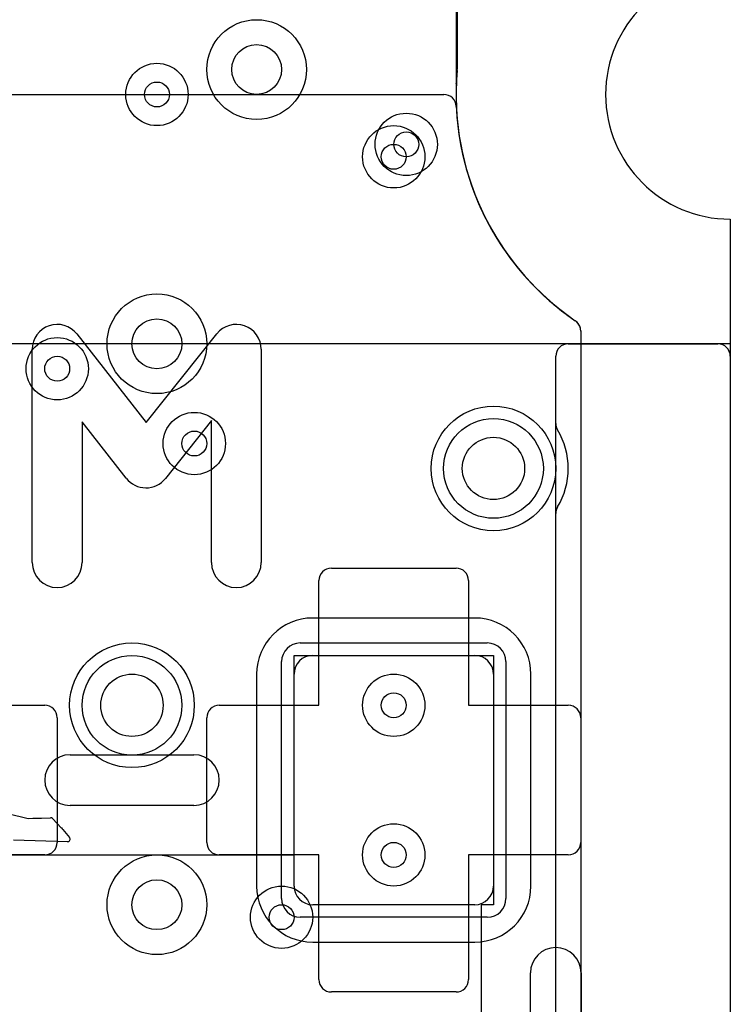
# Model space of a CAD drawing. Extents: x -0.9 to 20.9, y 0 to 20.
# Tile 38 of 39: x 17.1 to 20, y 11.9 to 15.8. Entities that reach past the tile are written whole.
import ezdxf

# ---------------------------------------------------------------- set-up
doc = ezdxf.new("R2010")
doc.units = 0
for name, color, linetype in [('1-2-via', 1, 'CONTINUOUS'), ('2-3-via', 1, 'CONTINUOUS'), ('3-4-bvh', 1, 'CONTINUOUS'), ('4-5-via', 1, 'CONTINUOUS'), ('5-6-via', 1, 'CONTINUOUS'), ('Hole', 1, 'CONTINUOUS'), ('L1', 3, 'CONTINUOUS'), ('L2', 3, 'CONTINUOUS'), ('L3', 3, 'CONTINUOUS'), ('L4', 3, 'CONTINUOUS'), ('L5', 7, 'CONTINUOUS'), ('L6', 7, 'CONTINUOUS'), ('MetalMask-A', 176, 'CONTINUOUS'), ('Outline', 7, 'CONTINUOUS'), ('PartsArea-A', 111, 'CONTINUOUS'), ('PartsArea-B', 111, 'CONTINUOUS'), ('PartsSilk-A', 221, 'CONTINUOUS'), ('PartsSilk-B', 221, 'CONTINUOUS'), ('Resist-A', 2, 'CONTINUOUS'), ('Resist-B', 2, 'CONTINUOUS'), ('Silk-A', 140, 'CONTINUOUS'), ('Silk-B', 140, 'CONTINUOUS')]:
    doc.layers.add(name, color=color, linetype=linetype)

msp = doc.modelspace()

# ---------------------------------------------------------------- linework, layer by layer
at = {"layer": '1-2-via'}
for centre in [(18.7, 15.3), (18.65, 13.05), (18.65, 12.45)]:
    msp.add_circle(centre, 0.05, dxfattribs=at)
at = {"layer": '2-3-via'}
for centre in [(17.7, 15.5), (17.3, 14.4)]:
    msp.add_circle(centre, 0.05, dxfattribs=at)
at = {"layer": '3-4-bvh'}
for centre in [(18.1, 15.6), (17.7, 14.5), (17.7, 12.25)]:
    msp.add_circle(centre, 0.1, dxfattribs=at)
at = {"layer": '4-5-via'}
for centre in [(17.85, 14.1), (18.2, 12.2)]:
    msp.add_circle(centre, 0.05, dxfattribs=at)
at = {"layer": '5-6-via'}
msp.add_circle((18.65, 15.25), 0.05, dxfattribs=at)
at = {"layer": 'Hole'}
for centre in [(19.05, 14), (17.6, 13.05)]:
    msp.add_circle(centre, 0.125, dxfattribs=at)
at = {"layer": 'L1'}
for p, q in [((14.58289, 15.5), (18.85108, 15.5)), ((19.39996, 14.55131), (19.39996, 1)), ((18.39997, 13.6), (18.90003, 13.6)), ((18.35, 13.05), (18.35, 13.55003)), ((18.95, 13.55003), (18.95, 13.05)), ((18.975, 13.40004), (18.325, 13.40004)), ((18.325, 13.25), (18.975, 13.25)), ((18.09996, 13.175), (18.09996, 12.325)), ((18.25, 12.325), (18.25, 13.175)), ((19.05, 13.175), (19.05, 12.325)), ((19.20004, 12.325), (19.20004, 13.175)), ((16.85, 13.05), (17.25003, 13.05)), ((17.94997, 13.05), (18.35, 13.05)), ((18.95, 13.05), (19.35003, 13.05)), ((17.3, 13.00003), (17.3, 12.49997)), ((17.9, 12.49997), (17.9, 13.00003)), ((19.4, 13.00003), (19.4, 12.49997)), ((17.25003, 12.45), (16.85, 12.45)), ((18.35, 12.45), (17.94997, 12.45)), ((18.35, 11.94997), (18.35, 12.45)), ((19.35003, 12.45), (18.95, 12.45)), ((18.95, 12.45), (18.95, 11.94997)), ((18.975, 12.25), (18.325, 12.25)), ((18.325, 12.09996), (18.975, 12.09996)), ((18.90003, 11.9), (18.39997, 11.9))]:
    msp.add_line(p, q, dxfattribs=at)
for centre, radius in [((18.7, 15.3), 0.125), ((19.05, 14), 0.25), ((17.6, 13.05), 0.25), ((18.65, 13.05), 0.125), ((18.65, 12.45), 0.125)]:
    msp.add_circle(centre, radius, dxfattribs=at)
for centre, radius, start, end in [((18.85108, 15.45003), 0.04997, 2.48906, 90), ((20.00001, 15.5), 1.10005, -177.50957, -124.41815), ((19.34999, 14.55131), 0.04997, 0, 55.58479), ((18.39997, 13.55003), 0.04997, 90, 180), ((18.90003, 13.55003), 0.04997, 0, 90), ((18.325, 13.175), 0.22504, 90, 180), ((18.975, 13.175), 0.22504, 0, 90), ((18.325, 13.175), 0.075, 90, 180), ((18.975, 13.175), 0.075, 0, 90), ((17.25003, 13.00003), 0.04997, 0, 90), ((17.94997, 13.00003), 0.04997, 90, 180), ((19.35003, 13.00003), 0.04997, 0, 90), ((17.25003, 12.49997), 0.04997, -90, 0), ((17.94997, 12.49997), 0.04997, 180, -90), ((19.35003, 12.49997), 0.04997, -90, 0), ((18.325, 12.325), 0.22504, 180, -90), ((18.325, 12.325), 0.075, 180, -90), ((18.975, 12.325), 0.22504, -90, 0), ((18.975, 12.325), 0.075, -90, 0), ((18.39997, 11.94997), 0.04997, 180, -90), ((18.90003, 11.94997), 0.04997, -90, 0)]:
    msp.add_arc(centre, radius, start, end, dxfattribs=at)
at = {"layer": 'L2'}
for p, q in [((18.89996, 16.15096), (18.89996, 15.5)), ((19.39996, 14.55131), (19.39996, 1.00004))]:
    msp.add_line(p, q, dxfattribs=at)
for centre, radius in [((17.7, 15.5), 0.125), ((18.7, 15.3), 0.125), ((17.3, 14.4), 0.125), ((19.05, 14), 0.25), ((17.6, 13.05), 0.25), ((18.65, 13.05), 0.125), ((18.65, 12.45), 0.125)]:
    msp.add_circle(centre, radius, dxfattribs=at)
for centre, radius, start, end in [((20.00001, 15.5), 1.10005, 180, -124.41815), ((19.34999, 14.55131), 0.04997, 0, 55.58479)]:
    msp.add_arc(centre, radius, start, end, dxfattribs=at)
at = {"layer": 'L3'}
for p, q in [((18.90083, 16.15195), (18.90083, 15.54472)), ((19.39996, 14.55131), (19.39996, 10.65245))]:
    msp.add_line(p, q, dxfattribs=at)
for centre, radius in [((18.1, 15.6), 0.2), ((17.7, 15.5), 0.125), ((17.7, 14.5), 0.2), ((17.3, 14.4), 0.125), ((19.05, 14), 0.25), ((17.6, 13.05), 0.25), ((17.7, 12.25), 0.2)]:
    msp.add_circle(centre, radius, dxfattribs=at)
for centre, radius, start, end in [((20.00001, 15.5), 1.10005, 177.77126, -124.41887), ((18.85086, 15.54472), 0.04997, -2.22507, 0), ((19.34998, 14.55132), 0.04997, -0.01146, 55.58479)]:
    msp.add_arc(centre, radius, start, end, dxfattribs=at)
at = {"layer": 'L4'}
for p, q in [((18.90448, 16.14996), (18.90448, 15.60186)), ((19.39996, 14.55131), (19.39996, 5.30373))]:
    msp.add_line(p, q, dxfattribs=at)
for centre, radius in [((18.1, 15.6), 0.2), ((17.7, 14.5), 0.2), ((17.85, 14.1), 0.125), ((19.05, 14), 0.25), ((17.6, 13.05), 0.25), ((17.7, 12.25), 0.2), ((18.2, 12.2), 0.125)]:
    msp.add_circle(centre, radius, dxfattribs=at)
for centre, radius, start, end in [((18.85451, 15.60186), 0.04997, -4.54557, 0), ((20.00001, 15.5), 1.10005, 174.95534, -124.41815), ((18.85449, 15.6016), 0.04997, -5.59307, -4.24656), ((19.34999, 14.55131), 0.04997, 0, 55.58479)]:
    msp.add_arc(centre, radius, start, end, dxfattribs=at)
at = {"layer": 'L5'}
for p, q in [((18.90121, 16.15428), (18.90121, 15.55368)), ((19.39996, 14.55129), (19.39996, 5.55569))]:
    msp.add_line(p, q, dxfattribs=at)
for centre, radius in [((18.65, 15.25), 0.125), ((17.85, 14.1), 0.125), ((19.05, 14), 0.25), ((17.6, 13.05), 0.25), ((18.2, 12.2), 0.125)]:
    msp.add_circle(centre, radius, dxfattribs=at)
for centre, radius, start, end in [((20.00001, 15.5), 1.10005, 177.34586, -124.41887), ((18.85122, 15.55325), 0.04997, -2.64942, -2.09861), ((18.85124, 15.5536), 0.04997, -2.50051, 0), ((20.00125, 15.55368), 1.10004, 180, -179.99583), ((19.34998, 14.55132), 0.04997, 45, 55.58479), ((19.34995, 14.55129), 0.05001, 0, 45)]:
    msp.add_arc(centre, radius, start, end, dxfattribs=at)
at = {"layer": 'L6'}
for p, q in [((14.08281, 15.5), (18.85108, 15.5)), ((19.39996, 14.55131), (19.39996, 1))]:
    msp.add_line(p, q, dxfattribs=at)
for centre, radius in [((18.65, 15.25), 0.125), ((19.05, 14), 0.25), ((17.6, 13.05), 0.25)]:
    msp.add_circle(centre, radius, dxfattribs=at)
for centre, radius, start, end in [((18.85108, 15.45003), 0.04997, 2.48906, 90), ((20.00001, 15.5), 1.10005, -177.50957, -124.41815), ((19.34999, 14.55131), 0.04997, 0, 55.58479)]:
    msp.add_arc(centre, radius, start, end, dxfattribs=at)
at = {"layer": 'MetalMask-A'}
for p, q in [((18.325, 13.25), (18.975, 13.25)), ((18.25, 12.325), (18.25, 13.175)), ((19.05, 13.175), (19.05, 12.325)), ((18.975, 12.25), (18.325, 12.25))]:
    msp.add_line(p, q, dxfattribs=at)
for centre, start, end in [((18.325, 13.175), 90, 180), ((18.975, 13.175), 0, 90), ((18.325, 12.325), 180, -90), ((18.975, 12.325), -90, 0)]:
    msp.add_arc(centre, 0.075, start, end, dxfattribs=at)
at = {"layer": 'Outline'}
msp.add_line((20, 15), (20, 1), dxfattribs=at)
msp.add_arc((20, 15.5), 0.5, 90, -90, dxfattribs=at)
at = {"layer": 'PartsArea-A'}
for p, q in [((20, 15), (20, 14.5)), ((20, 14.5), (0, 14.5)), ((18.25, 12.45), (18.25, 13.25)), ((18.25, 13.25), (19.05, 13.25)), ((19.05, 13.25), (19.05, 12.25)), ((16.95, 12.45), (18.25, 12.45)), ((19.05, 12.25), (19, 12.25)), ((19, 12.25), (19, 10.5))]:
    msp.add_line(p, q, dxfattribs=at)
msp.add_arc((20, 15.5), 0.5, 90, -90, dxfattribs=at)
at = {"layer": 'PartsArea-B'}
for p, q in [((20, 15), (20, 14.5)), ((20, 14.5), (0, 14.5))]:
    msp.add_line(p, q, dxfattribs=at)
msp.add_arc((20, 15.5), 0.5, 90, -90, dxfattribs=at)
at = {"layer": 'PartsSilk-A'}
for p, q in [((17.37883, 14.53931), (17.65637, 14.18371)), ((17.65637, 14.18371), (17.94031, 14.54009)), ((19.35, 14.5), (19.95, 14.5)), ((17.2, 13.62222), (17.2, 14.47778)), ((18.11852, 14.47778), (18.11852, 13.62222)), ((19.3, 0.05), (19.3, 14.45)), ((20, 14.45), (20, 0.05)), ((17.57673, 13.96069), (17.4, 14.18713)), ((17.4, 14.18713), (17.4, 13.62222)), ((17.91852, 14.19179), (17.73377, 13.95991)), ((17.91852, 13.62222), (17.91852, 14.19179)), ((17.3516, 12.8516), (17.8484, 12.8516)), ((17.8484, 12.6484), (17.3516, 12.6484)), ((19.1984, 10.8), (19.1984, 11.9764)), ((19.4016, 11.9764), (19.4016, 10.9016))]:
    msp.add_line(p, q, dxfattribs=at)
for centre, radius, start, end in [((17.3, 14.47778), 0.1, 37.97348, 180), ((18.01852, 14.47778), 0.1, 0, 141.45449), ((19.35, 14.45), 0.05, 90, 180), ((19.95, 14.45), 0.05, 0, 90), ((17.65556, 14.02222), 0.1, -142.02652, -38.54437), ((17.3, 13.62222), 0.1, 180, 0), ((18.01852, 13.62222), 0.1, 180, 0), ((17.3516, 12.75), 0.1016, 90, -90), ((17.8484, 12.75), 0.1016, -90, 90), ((19.3, 11.9764), 0.1016, 0, 180)]:
    msp.add_arc(centre, radius, start, end, dxfattribs=at)
at = {"layer": 'PartsSilk-B'}
for p, q in [((17.10242, 12.61585), (17.18355, 12.5963)), ((17.23707, 12.59682), (17.27344, 12.59886)), ((17.18355, 12.5963), (17.20232, 12.59682)), ((17.2026, 12.59682), (17.23707, 12.59682)), ((17.28091, 12.59611), (17.2816, 12.59545)), ((17.28198, 12.59506), (17.31622, 12.55859)), ((17.31675, 12.55798), (17.31926, 12.55483)), ((17.31926, 12.55483), (17.32207, 12.55191)), ((17.32255, 12.55137), (17.34934, 12.51911)), ((17.34135, 12.50272), (17.12409, 12.50928))]:
    msp.add_line(p, q, dxfattribs=at)
for centre, start, end in [((17.274, 12.58888), 46.29643, 93.21163), ((17.2026, 12.58682), 90, 91.60386), ((17.27469, 12.58822), 43.17591, 46.29643), ((17.30893, 12.55175), 38.54346, 43.17591), ((17.31486, 12.54498), 39.72486, 43.86558), ((17.34165, 12.51272), -91.71836, 39.72486)]:
    msp.add_arc(centre, 0.01, start, end, dxfattribs=at)
at = {"layer": 'Resist-A'}
for p, q in [((18.275, 13.3), (19.025, 13.3)), ((18.2, 12.275), (18.2, 13.225)), ((19.1, 13.225), (19.1, 12.275)), ((19.025, 12.2), (18.275, 12.2))]:
    msp.add_line(p, q, dxfattribs=at)
for centre in [(19.05, 14), (17.6, 13.05)]:
    msp.add_circle(centre, 0.2, dxfattribs=at)
for centre, start, end in [((18.275, 13.225), 90, 180), ((19.025, 13.225), 0, 90), ((18.275, 12.275), 180, -90), ((19.025, 12.275), -90, 0)]:
    msp.add_arc(centre, 0.075, start, end, dxfattribs=at)
at = {"layer": 'Resist-B'}
for centre in [(19.05, 14), (17.6, 13.05)]:
    msp.add_circle(centre, 0.2, dxfattribs=at)
at = {"layer": 'Silk-A'}
for p, q in [((17.37883, 14.53931), (17.65637, 14.18371)), ((17.65637, 14.18371), (17.94031, 14.54009)), ((19.35, 14.5), (19.95, 14.5)), ((17.2, 13.62222), (17.2, 14.47778)), ((18.11852, 14.47778), (18.11852, 13.62222)), ((19.3, 14.18028), (19.3, 14.45)), ((20, 14.45), (20, 0.05)), ((17.57673, 13.96069), (17.4, 14.18713)), ((17.4, 14.18713), (17.4, 13.62222)), ((17.91852, 14.19179), (17.73377, 13.95991)), ((17.91852, 13.62222), (17.91852, 14.19179)), ((19.3, 4.43028), (19.3, 13.81972)), ((19.1984, 10.8), (19.1984, 11.9764)), ((19.4016, 11.9764), (19.4016, 10.9016))]:
    msp.add_line(p, q, dxfattribs=at)
for centre, radius, start, end in [((17.3, 14.47778), 0.1, 37.97348, 180), ((18.01852, 14.47778), 0.1, 0, 141.45449), ((19.35, 14.45), 0.05, 90, 180), ((19.95, 14.45), 0.05, 0, 90), ((19.35, 14.18028), 0.05, 180, -149.00284), ((19.05, 14), 0.3, -31.00404, 31.00404), ((17.65556, 14.02222), 0.1, -142.02652, -38.54437), ((19.35, 13.81972), 0.05, 149.00284, 180), ((17.3, 13.62222), 0.1, 180, 0), ((18.01852, 13.62222), 0.1, 180, 0), ((19.3, 11.9764), 0.1016, 0, 180)]:
    msp.add_arc(centre, radius, start, end, dxfattribs=at)
at = {"layer": 'Silk-B'}
for p, q in [((17.10242, 12.61585), (17.18355, 12.5963)), ((17.23707, 12.59682), (17.27344, 12.59886)), ((17.18355, 12.5963), (17.20232, 12.59682)), ((17.2026, 12.59682), (17.23707, 12.59682)), ((17.28091, 12.59611), (17.2816, 12.59545)), ((17.28198, 12.59506), (17.31622, 12.55859)), ((17.31675, 12.55798), (17.31926, 12.55483)), ((17.31926, 12.55483), (17.32207, 12.55191)), ((17.32255, 12.55137), (17.34934, 12.51911)), ((17.34135, 12.50272), (17.12409, 12.50928))]:
    msp.add_line(p, q, dxfattribs=at)
for centre, start, end in [((17.274, 12.58888), 46.29643, 93.21163), ((17.2026, 12.58682), 90, 91.60386), ((17.27469, 12.58822), 43.17591, 46.29643), ((17.30893, 12.55175), 38.54346, 43.17591), ((17.31486, 12.54498), 39.72486, 43.86558), ((17.34165, 12.51272), -91.71836, 39.72486)]:
    msp.add_arc(centre, 0.01, start, end, dxfattribs=at)

doc.saveas('drawing.dxf')
